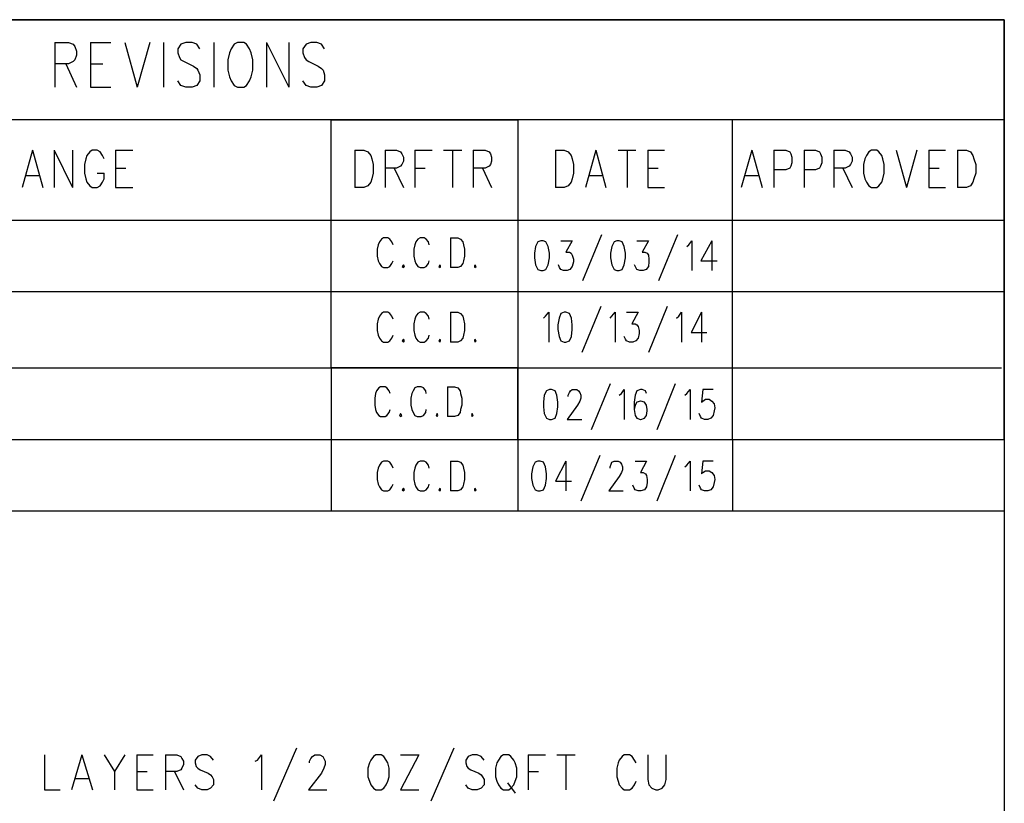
# Model space of a CAD drawing. Extents: x 11.9 to 28.1, y 10.8 to 21.2.
# Tile 29 of 29: x 26.4 to 28.1, y 19.8 to 21.2. Entities that reach past the tile are written whole.
import ezdxf

# ---------------------------------------------------------------- set-up
doc = ezdxf.new("R2010")
doc.units = 0
doc.header["$MEASUREMENT"] = 0
doc.layers.add('LAYNR1', color=2, linetype='Continuous')

msp = doc.modelspace()

# ---------------------------------------------------------------- linework, layer by layer
at = {"layer": 'LAYNR1', "color": 7}
for points in [[(11.892, 21.199), (28.093, 21.199)], [(28.093, 21.199), (25.093, 21.199)], [(28.093, 21.199), (28.093, 10.799)], [(28.093, 20.466), (28.093, 21.199)], [(26.434, 21.159), (26.434, 21.081)], [(26.434, 21.159), (26.458, 21.159)], [(26.458, 21.159), (26.466, 21.156)], [(26.466, 21.156), (26.469, 21.152)], [(26.469, 21.152), (26.472, 21.144)], [(26.496, 21.159), (26.496, 21.081)], [(26.496, 21.159), (26.532, 21.159)], [(26.556, 21.159), (26.578, 21.081)], [(26.6, 21.159), (26.578, 21.081)], [(26.624, 21.159), (26.624, 21.081)], [(26.654, 21.156), (26.649, 21.148)], [(26.649, 21.148), (26.649, 21.141)], [(26.663, 21.159), (26.654, 21.156)], [(26.674, 21.159), (26.663, 21.159)], [(26.682, 21.156), (26.674, 21.159)], [(26.687, 21.148), (26.682, 21.156)], [(26.712, 21.159), (26.712, 21.081)], [(26.742, 21.148), (26.739, 21.141)], [(26.747, 21.156), (26.742, 21.148)], [(26.753, 21.159), (26.747, 21.156)], [(26.764, 21.159), (26.753, 21.159)], [(26.769, 21.156), (26.764, 21.159)], [(26.774, 21.148), (26.769, 21.156)], [(26.777, 21.141), (26.774, 21.148)], [(26.804, 21.159), (26.804, 21.081)], [(26.804, 21.159), (26.843, 21.081)], [(26.843, 21.159), (26.843, 21.081)], [(26.873, 21.156), (26.867, 21.148)], [(26.867, 21.148), (26.867, 21.141)], [(26.881, 21.159), (26.873, 21.156)], [(26.892, 21.159), (26.881, 21.159)], [(26.9, 21.156), (26.892, 21.159)], [(26.905, 21.148), (26.9, 21.156)], [(26.469, 21.129), (26.466, 21.126)], [(26.472, 21.137), (26.469, 21.129)], [(26.472, 21.144), (26.472, 21.137)], [(26.649, 21.141), (26.652, 21.133)], [(26.652, 21.133), (26.654, 21.129)], [(26.654, 21.129), (26.66, 21.126)], [(26.739, 21.141), (26.736, 21.129)], [(26.736, 21.129), (26.736, 21.111)], [(26.78, 21.129), (26.777, 21.141)], [(26.78, 21.111), (26.78, 21.129)], [(26.867, 21.141), (26.87, 21.133)], [(26.87, 21.133), (26.873, 21.129)], [(26.873, 21.129), (26.878, 21.126)], [(26.458, 21.122), (26.434, 21.122)], [(26.453, 21.122), (26.472, 21.081)], [(26.466, 21.126), (26.458, 21.122)], [(26.496, 21.122), (26.518, 21.122)], [(26.66, 21.126), (26.676, 21.118)], [(26.676, 21.118), (26.682, 21.114)], [(26.682, 21.114), (26.684, 21.111)], [(26.684, 21.111), (26.687, 21.103)], [(26.736, 21.111), (26.739, 21.099)], [(26.777, 21.099), (26.78, 21.111)], [(26.878, 21.126), (26.894, 21.118)], [(26.894, 21.118), (26.9, 21.114)], [(26.9, 21.114), (26.903, 21.111)], [(26.903, 21.111), (26.905, 21.103)], [(26.687, 21.103), (26.687, 21.092)], [(26.739, 21.099), (26.742, 21.092)], [(26.774, 21.092), (26.777, 21.099)], [(26.905, 21.103), (26.905, 21.092)], [(26.496, 21.081), (26.532, 21.081)], [(26.654, 21.084), (26.649, 21.092)], [(26.663, 21.081), (26.654, 21.084)], [(26.674, 21.081), (26.663, 21.081)], [(26.682, 21.084), (26.674, 21.081)], [(26.687, 21.092), (26.682, 21.084)], [(26.742, 21.092), (26.747, 21.084)], [(26.747, 21.084), (26.753, 21.081)], [(26.753, 21.081), (26.764, 21.081)], [(26.764, 21.081), (26.769, 21.084)], [(26.769, 21.084), (26.774, 21.092)], [(26.873, 21.084), (26.867, 21.092)], [(26.881, 21.081), (26.873, 21.084)], [(26.892, 21.081), (26.881, 21.081)], [(26.9, 21.084), (26.892, 21.081)], [(26.905, 21.092), (26.9, 21.084)], [(28.093, 21.024), (25.093, 21.024)], [(26.917, 20.591), (26.917, 21.024)], [(26.917, 21.024), (27.243, 21.024)], [(27.243, 21.024), (27.243, 20.466)], [(27.618, 20.466), (27.618, 21.024)], [(28.093, 20.599), (28.093, 21.024)], [(26.395, 20.971), (26.377, 20.906)], [(26.395, 20.971), (26.413, 20.906)], [(26.433, 20.971), (26.433, 20.906)], [(26.433, 20.971), (26.465, 20.906)], [(26.465, 20.971), (26.465, 20.906)], [(26.488, 20.956), (26.486, 20.946), (26.486, 20.931)], [(26.49, 20.962), (26.488, 20.956)], [(26.495, 20.968), (26.49, 20.962)], [(26.513, 20.968), (26.508, 20.971), (26.499, 20.971), (26.495, 20.968)], [(26.517, 20.962), (26.513, 20.968)], [(26.52, 20.956), (26.517, 20.962)], [(26.54, 20.971), (26.54, 20.906)], [(26.54, 20.971), (26.57, 20.971)], [(26.958, 20.971), (26.958, 20.906)], [(26.958, 20.971), (26.974, 20.971), (26.981, 20.968)], [(26.981, 20.968), (26.986, 20.962)], [(26.986, 20.962), (26.988, 20.956)], [(26.988, 20.956), (26.99, 20.946), (26.99, 20.931)], [(27.011, 20.971), (27.011, 20.906)], [(27.011, 20.971), (27.031, 20.971), (27.038, 20.968)], [(27.038, 20.968), (27.04, 20.965), (27.043, 20.959), (27.043, 20.952), (27.04, 20.946), (27.038, 20.943)], [(27.063, 20.971), (27.063, 20.906)], [(27.063, 20.971), (27.093, 20.971)], [(27.113, 20.971), (27.145, 20.971)], [(27.129, 20.971), (27.129, 20.906)], [(27.165, 20.971), (27.165, 20.906)], [(27.165, 20.971), (27.186, 20.971), (27.193, 20.968)], [(27.193, 20.968), (27.195, 20.965), (27.197, 20.959), (27.197, 20.952), (27.195, 20.946), (27.193, 20.943)], [(27.309, 20.971), (27.309, 20.906)], [(27.309, 20.971), (27.324, 20.971), (27.331, 20.968)], [(27.331, 20.968), (27.336, 20.962)], [(27.336, 20.962), (27.338, 20.956)], [(27.338, 20.956), (27.34, 20.946), (27.34, 20.931)], [(27.379, 20.971), (27.361, 20.906)], [(27.379, 20.971), (27.397, 20.906)], [(27.418, 20.971), (27.449, 20.971)], [(27.434, 20.971), (27.434, 20.906)], [(27.47, 20.971), (27.47, 20.906)], [(27.47, 20.971), (27.499, 20.971)], [(27.652, 20.971), (27.633, 20.906)], [(27.652, 20.971), (27.67, 20.906)], [(27.69, 20.971), (27.69, 20.906)], [(27.69, 20.971), (27.711, 20.971), (27.718, 20.968)], [(27.718, 20.968), (27.72, 20.965), (27.722, 20.959), (27.722, 20.949)], [(27.743, 20.971), (27.743, 20.906)], [(27.743, 20.971), (27.763, 20.971), (27.77, 20.968)], [(27.77, 20.968), (27.772, 20.965), (27.774, 20.959), (27.774, 20.949)], [(27.795, 20.971), (27.795, 20.906)], [(27.795, 20.971), (27.815, 20.971), (27.822, 20.968)], [(27.822, 20.968), (27.824, 20.965), (27.827, 20.959), (27.827, 20.952), (27.824, 20.946), (27.822, 20.943)], [(27.849, 20.956), (27.847, 20.946), (27.847, 20.931)], [(27.852, 20.962), (27.849, 20.956)], [(27.856, 20.968), (27.852, 20.962)], [(27.861, 20.971), (27.856, 20.968)], [(27.874, 20.968), (27.87, 20.971), (27.861, 20.971)], [(27.879, 20.962), (27.874, 20.968)], [(27.881, 20.956), (27.879, 20.962)], [(27.883, 20.931), (27.883, 20.946), (27.881, 20.956)], [(27.904, 20.971), (27.922, 20.906)], [(27.94, 20.971), (27.922, 20.906)], [(27.961, 20.971), (27.961, 20.906)], [(27.961, 20.971), (27.99, 20.971)], [(28.011, 20.971), (28.011, 20.906)], [(28.011, 20.971), (28.027, 20.971), (28.034, 20.968)], [(28.034, 20.968), (28.038, 20.962)], [(28.038, 20.962), (28.04, 20.956)], [(28.04, 20.956), (28.043, 20.946), (28.043, 20.931)], [(26.54, 20.94), (26.558, 20.94)], [(27.038, 20.943), (27.031, 20.94), (27.011, 20.94)], [(27.027, 20.94), (27.043, 20.906)], [(27.063, 20.94), (27.081, 20.94)], [(27.193, 20.943), (27.186, 20.94), (27.165, 20.94)], [(27.181, 20.94), (27.197, 20.906)], [(27.47, 20.94), (27.488, 20.94)], [(27.72, 20.943), (27.718, 20.94), (27.711, 20.937)], [(27.722, 20.949), (27.72, 20.943)], [(27.772, 20.943), (27.77, 20.94), (27.763, 20.937)], [(27.774, 20.949), (27.772, 20.943)], [(27.822, 20.943), (27.815, 20.94), (27.795, 20.94)], [(27.811, 20.94), (27.827, 20.906)], [(27.961, 20.94), (27.979, 20.94)], [(26.383, 20.927), (26.406, 20.927)], [(26.486, 20.931), (26.488, 20.921), (26.49, 20.915), (26.495, 20.909), (26.499, 20.906)], [(26.508, 20.906), (26.513, 20.909), (26.517, 20.915), (26.52, 20.921), (26.52, 20.931)], [(26.508, 20.931), (26.52, 20.931)], [(26.99, 20.931), (26.988, 20.921), (26.986, 20.915), (26.981, 20.909), (26.974, 20.906)], [(27.34, 20.931), (27.338, 20.921), (27.336, 20.915), (27.331, 20.909), (27.324, 20.906)], [(27.368, 20.927), (27.39, 20.927)], [(27.64, 20.927), (27.663, 20.927)], [(27.711, 20.937), (27.69, 20.937)], [(27.763, 20.937), (27.743, 20.937)], [(27.847, 20.931), (27.849, 20.921), (27.852, 20.915), (27.856, 20.909), (27.861, 20.906)], [(27.87, 20.906), (27.874, 20.909), (27.879, 20.915), (27.881, 20.921), (27.883, 20.931)], [(28.043, 20.931), (28.04, 20.921), (28.038, 20.915), (28.034, 20.909), (28.027, 20.906)], [(26.499, 20.906), (26.508, 20.906)], [(26.54, 20.906), (26.57, 20.906)], [(26.974, 20.906), (26.958, 20.906)], [(27.324, 20.906), (27.309, 20.906)], [(27.47, 20.906), (27.499, 20.906)], [(27.861, 20.906), (27.87, 20.906)], [(27.961, 20.906), (27.99, 20.906)], [(28.027, 20.906), (28.011, 20.906)], [(25.093, 20.849), (28.093, 20.849)], [(28.093, 20.849), (28.093, 20.724)], [(27.389, 20.823), (27.356, 20.743)], [(27.522, 20.823), (27.489, 20.743)], [(26.999, 20.806), (26.997, 20.798)], [(27.001, 20.811), (26.999, 20.806)], [(27.005, 20.816), (27.001, 20.811)], [(27.008, 20.818), (27.005, 20.816)], [(27.016, 20.818), (27.008, 20.818)], [(27.019, 20.816), (27.016, 20.818)], [(27.023, 20.811), (27.019, 20.816)], [(27.025, 20.806), (27.023, 20.811)], [(27.063, 20.806), (27.061, 20.798)], [(27.065, 20.811), (27.063, 20.806)], [(27.068, 20.816), (27.065, 20.811)], [(27.072, 20.818), (27.068, 20.816)], [(27.079, 20.818), (27.072, 20.818)], [(27.083, 20.816), (27.079, 20.818)], [(27.087, 20.811), (27.083, 20.816)], [(27.088, 20.806), (27.087, 20.811)], [(27.125, 20.818), (27.125, 20.766)], [(27.125, 20.818), (27.138, 20.818)], [(27.138, 20.818), (27.143, 20.816)], [(27.143, 20.816), (27.147, 20.811)], [(27.147, 20.811), (27.148, 20.806)], [(27.148, 20.806), (27.15, 20.798)], [(27.274, 20.803), (27.272, 20.791)], [(27.278, 20.811), (27.274, 20.803)], [(27.283, 20.813), (27.278, 20.811)], [(27.287, 20.813), (27.283, 20.813)], [(27.292, 20.811), (27.287, 20.813)], [(27.296, 20.803), (27.292, 20.811)], [(27.298, 20.791), (27.296, 20.803)], [(27.318, 20.813), (27.338, 20.813)], [(27.338, 20.813), (27.327, 20.793)], [(27.407, 20.803), (27.405, 20.791)], [(27.411, 20.811), (27.407, 20.803)], [(27.416, 20.813), (27.411, 20.811)], [(27.42, 20.813), (27.416, 20.813)], [(27.425, 20.811), (27.42, 20.813)], [(27.429, 20.803), (27.425, 20.811)], [(27.431, 20.791), (27.429, 20.803)], [(27.451, 20.813), (27.471, 20.813)], [(27.471, 20.813), (27.46, 20.793)], [(27.538, 20.803), (27.542, 20.806)], [(27.542, 20.806), (27.547, 20.813)], [(27.547, 20.813), (27.547, 20.761)], [(27.582, 20.813), (27.563, 20.778)], [(27.582, 20.813), (27.582, 20.761)], [(26.997, 20.798), (26.997, 20.786)], [(26.997, 20.786), (26.999, 20.778)], [(27.061, 20.798), (27.061, 20.786)], [(27.061, 20.786), (27.063, 20.778)], [(27.15, 20.786), (27.148, 20.778)], [(27.15, 20.798), (27.15, 20.786)], [(27.272, 20.791), (27.272, 20.783)], [(27.298, 20.783), (27.298, 20.791)], [(27.327, 20.793), (27.333, 20.793)], [(27.333, 20.793), (27.336, 20.791)], [(27.336, 20.791), (27.338, 20.788)], [(27.338, 20.788), (27.34, 20.781)], [(27.405, 20.791), (27.405, 20.783)], [(27.431, 20.783), (27.431, 20.791)], [(27.46, 20.793), (27.465, 20.793)], [(27.465, 20.793), (27.469, 20.791)], [(27.469, 20.791), (27.471, 20.788)], [(27.471, 20.788), (27.472, 20.781)], [(26.999, 20.778), (27.001, 20.773)], [(27.001, 20.773), (27.005, 20.768)], [(27.005, 20.768), (27.008, 20.766)], [(27.016, 20.766), (27.019, 20.768)], [(27.019, 20.768), (27.023, 20.773)], [(27.023, 20.773), (27.025, 20.778)], [(27.043, 20.771), (27.041, 20.768)], [(27.041, 20.768), (27.043, 20.766)], [(27.045, 20.768), (27.043, 20.771)], [(27.043, 20.766), (27.045, 20.768)], [(27.063, 20.778), (27.065, 20.773)], [(27.065, 20.773), (27.068, 20.768)], [(27.068, 20.768), (27.072, 20.766)], [(27.079, 20.766), (27.083, 20.768)], [(27.083, 20.768), (27.087, 20.773)], [(27.087, 20.773), (27.088, 20.778)], [(27.107, 20.771), (27.105, 20.768)], [(27.105, 20.768), (27.107, 20.766)], [(27.108, 20.768), (27.107, 20.771)], [(27.107, 20.766), (27.108, 20.768)], [(27.143, 20.768), (27.138, 20.766)], [(27.147, 20.773), (27.143, 20.768)], [(27.148, 20.778), (27.147, 20.773)], [(27.168, 20.771), (27.167, 20.768)], [(27.167, 20.768), (27.168, 20.766)], [(27.17, 20.768), (27.168, 20.771)], [(27.168, 20.766), (27.17, 20.768)], [(27.272, 20.783), (27.274, 20.771)], [(27.274, 20.771), (27.278, 20.763)], [(27.292, 20.763), (27.296, 20.771)], [(27.296, 20.771), (27.298, 20.783)], [(27.316, 20.766), (27.314, 20.771)], [(27.338, 20.768), (27.334, 20.763)], [(27.34, 20.776), (27.338, 20.768)], [(27.34, 20.781), (27.34, 20.776)], [(27.405, 20.783), (27.407, 20.771)], [(27.407, 20.771), (27.411, 20.763)], [(27.425, 20.763), (27.429, 20.771)], [(27.429, 20.771), (27.431, 20.783)], [(27.449, 20.766), (27.447, 20.771)], [(27.471, 20.768), (27.467, 20.763)], [(27.472, 20.776), (27.471, 20.768)], [(27.472, 20.781), (27.472, 20.776)], [(27.563, 20.778), (27.591, 20.778)], [(27.008, 20.766), (27.016, 20.766)], [(27.072, 20.766), (27.079, 20.766)], [(27.138, 20.766), (27.125, 20.766)], [(27.278, 20.763), (27.283, 20.761)], [(27.283, 20.761), (27.287, 20.761)], [(27.287, 20.761), (27.292, 20.763)], [(27.318, 20.763), (27.316, 20.766)], [(27.323, 20.761), (27.318, 20.763)], [(27.329, 20.761), (27.323, 20.761)], [(27.334, 20.763), (27.329, 20.761)], [(27.411, 20.763), (27.416, 20.761)], [(27.416, 20.761), (27.42, 20.761)], [(27.42, 20.761), (27.425, 20.763)], [(27.451, 20.763), (27.449, 20.766)], [(27.456, 20.761), (27.451, 20.763)], [(27.462, 20.761), (27.456, 20.761)], [(27.467, 20.763), (27.462, 20.761)], [(28.093, 20.724), (25.093, 20.724)], [(27.388, 20.698), (27.355, 20.618)], [(27.504, 20.698), (27.471, 20.618)], [(27.001, 20.681), (26.999, 20.676)], [(27.005, 20.686), (27.001, 20.681)], [(27.008, 20.688), (27.005, 20.686)], [(27.016, 20.688), (27.008, 20.688)], [(27.019, 20.686), (27.016, 20.688)], [(27.023, 20.681), (27.019, 20.686)], [(27.025, 20.676), (27.023, 20.681)], [(27.065, 20.681), (27.063, 20.676)], [(27.068, 20.686), (27.065, 20.681)], [(27.072, 20.688), (27.068, 20.686)], [(27.079, 20.688), (27.072, 20.688)], [(27.083, 20.686), (27.079, 20.688)], [(27.087, 20.681), (27.083, 20.686)], [(27.088, 20.676), (27.087, 20.681)], [(27.125, 20.688), (27.125, 20.636)], [(27.125, 20.688), (27.138, 20.688)], [(27.138, 20.688), (27.143, 20.686)], [(27.143, 20.686), (27.147, 20.681)], [(27.147, 20.681), (27.148, 20.676)], [(27.288, 20.678), (27.291, 20.681)], [(27.291, 20.681), (27.297, 20.688)], [(27.297, 20.688), (27.297, 20.636)], [(27.318, 20.686), (27.315, 20.678)], [(27.324, 20.688), (27.318, 20.686)], [(27.327, 20.688), (27.324, 20.688)], [(27.333, 20.686), (27.327, 20.688)], [(27.337, 20.678), (27.333, 20.686)], [(27.404, 20.678), (27.407, 20.681)], [(27.407, 20.681), (27.413, 20.688)], [(27.413, 20.688), (27.413, 20.636)], [(27.433, 20.688), (27.453, 20.688)], [(27.453, 20.688), (27.442, 20.668)], [(27.52, 20.678), (27.524, 20.681)], [(27.524, 20.681), (27.529, 20.688)], [(27.529, 20.688), (27.529, 20.636)], [(27.564, 20.688), (27.546, 20.653)], [(27.564, 20.688), (27.564, 20.636)], [(26.999, 20.676), (26.997, 20.668)], [(26.997, 20.668), (26.997, 20.656)], [(27.063, 20.676), (27.061, 20.668)], [(27.061, 20.668), (27.061, 20.656)], [(27.148, 20.676), (27.15, 20.668)], [(27.15, 20.668), (27.15, 20.656)], [(27.315, 20.678), (27.313, 20.666)], [(27.313, 20.666), (27.313, 20.658)], [(27.338, 20.666), (27.337, 20.678)], [(27.338, 20.658), (27.338, 20.666)], [(27.442, 20.668), (27.448, 20.668)], [(27.448, 20.668), (27.451, 20.666)], [(27.451, 20.666), (27.453, 20.663)], [(26.997, 20.656), (26.999, 20.648)], [(26.999, 20.648), (27.001, 20.643)], [(27.023, 20.643), (27.025, 20.648)], [(27.061, 20.656), (27.063, 20.648)], [(27.063, 20.648), (27.065, 20.643)], [(27.087, 20.643), (27.088, 20.648)], [(27.148, 20.648), (27.147, 20.643)], [(27.15, 20.656), (27.148, 20.648)], [(27.313, 20.658), (27.315, 20.646)], [(27.315, 20.646), (27.318, 20.638)], [(27.333, 20.638), (27.337, 20.646)], [(27.337, 20.646), (27.338, 20.658)], [(27.431, 20.641), (27.429, 20.646)], [(27.453, 20.663), (27.455, 20.656)], [(27.455, 20.651), (27.453, 20.643)], [(27.455, 20.656), (27.455, 20.651)], [(27.546, 20.653), (27.573, 20.653)], [(27.001, 20.643), (27.005, 20.638)], [(27.005, 20.638), (27.008, 20.636)], [(27.008, 20.636), (27.016, 20.636)], [(27.016, 20.636), (27.019, 20.638)], [(27.019, 20.638), (27.023, 20.643)], [(27.043, 20.641), (27.041, 20.638)], [(27.041, 20.638), (27.043, 20.636)], [(27.045, 20.638), (27.043, 20.641)], [(27.043, 20.636), (27.045, 20.638)], [(27.065, 20.643), (27.068, 20.638)], [(27.068, 20.638), (27.072, 20.636)], [(27.072, 20.636), (27.079, 20.636)], [(27.079, 20.636), (27.083, 20.638)], [(27.083, 20.638), (27.087, 20.643)], [(27.107, 20.641), (27.105, 20.638)], [(27.105, 20.638), (27.107, 20.636)], [(27.108, 20.638), (27.107, 20.641)], [(27.107, 20.636), (27.108, 20.638)], [(27.138, 20.636), (27.125, 20.636)], [(27.143, 20.638), (27.138, 20.636)], [(27.147, 20.643), (27.143, 20.638)], [(27.168, 20.641), (27.167, 20.638)], [(27.167, 20.638), (27.168, 20.636)], [(27.17, 20.638), (27.168, 20.641)], [(27.168, 20.636), (27.17, 20.638)], [(27.318, 20.638), (27.324, 20.636)], [(27.324, 20.636), (27.327, 20.636)], [(27.327, 20.636), (27.333, 20.638)], [(27.433, 20.638), (27.431, 20.641)], [(27.438, 20.636), (27.433, 20.638)], [(27.444, 20.636), (27.438, 20.636)], [(27.449, 20.638), (27.444, 20.636)], [(27.453, 20.643), (27.449, 20.638)], [(25.093, 20.591), (28.088, 20.591)], [(25.362, 20.591), (26.917, 20.591)], [(26.917, 20.591), (26.917, 20.466)], [(27.243, 20.591), (26.917, 20.591)], [(27.243, 20.466), (27.243, 20.591)], [(27.404, 20.563), (27.371, 20.483)], [(27.518, 20.563), (27.486, 20.483)], [(26.994, 20.546), (26.993, 20.538)], [(26.996, 20.551), (26.994, 20.546)], [(27, 20.556), (26.996, 20.551)], [(27.003, 20.558), (27, 20.556)], [(27.011, 20.558), (27.003, 20.558)], [(27.014, 20.556), (27.011, 20.558)], [(27.018, 20.551), (27.014, 20.556)], [(27.02, 20.546), (27.018, 20.551)], [(27.058, 20.546), (27.056, 20.538)], [(27.06, 20.551), (27.058, 20.546)], [(27.063, 20.556), (27.06, 20.551)], [(27.067, 20.558), (27.063, 20.556)], [(27.074, 20.558), (27.067, 20.558)], [(27.078, 20.556), (27.074, 20.558)], [(27.082, 20.551), (27.078, 20.556)], [(27.083, 20.546), (27.082, 20.551)], [(27.12, 20.558), (27.12, 20.506)], [(27.12, 20.558), (27.132, 20.558)], [(27.132, 20.558), (27.138, 20.556)], [(27.138, 20.556), (27.142, 20.551)], [(27.142, 20.551), (27.143, 20.546)], [(27.143, 20.546), (27.145, 20.538)], [(27.289, 20.543), (27.288, 20.531)], [(27.293, 20.551), (27.289, 20.543)], [(27.298, 20.553), (27.293, 20.551)], [(27.302, 20.553), (27.298, 20.553)], [(27.308, 20.551), (27.302, 20.553)], [(27.311, 20.543), (27.308, 20.551)], [(27.313, 20.531), (27.311, 20.543)], [(27.331, 20.543), (27.333, 20.548)], [(27.331, 20.541), (27.331, 20.543)], [(27.333, 20.548), (27.335, 20.551)], [(27.335, 20.551), (27.338, 20.553)], [(27.338, 20.553), (27.346, 20.553)], [(27.346, 20.553), (27.349, 20.551)], [(27.349, 20.551), (27.351, 20.548)], [(27.351, 20.548), (27.353, 20.543)], [(27.353, 20.543), (27.353, 20.538)], [(27.42, 20.543), (27.424, 20.546)], [(27.424, 20.546), (27.429, 20.553)], [(27.429, 20.553), (27.429, 20.501)], [(27.448, 20.543), (27.446, 20.531)], [(27.451, 20.551), (27.448, 20.543)], [(27.457, 20.553), (27.451, 20.551)], [(27.46, 20.553), (27.457, 20.553)], [(27.466, 20.551), (27.46, 20.553)], [(27.468, 20.546), (27.466, 20.551)], [(27.535, 20.543), (27.538, 20.546)], [(27.538, 20.546), (27.544, 20.553)], [(27.544, 20.553), (27.544, 20.501)], [(27.566, 20.553), (27.564, 20.531)], [(27.584, 20.553), (27.566, 20.553)], [(26.993, 20.538), (26.993, 20.526)], [(26.993, 20.526), (26.994, 20.518)], [(27.056, 20.538), (27.056, 20.526)], [(27.056, 20.526), (27.058, 20.518)], [(27.145, 20.526), (27.143, 20.518)], [(27.145, 20.538), (27.145, 20.526)], [(27.288, 20.531), (27.288, 20.523)], [(27.313, 20.523), (27.313, 20.531)], [(27.347, 20.526), (27.329, 20.501)], [(27.351, 20.533), (27.347, 20.526)], [(27.353, 20.538), (27.351, 20.533)], [(27.446, 20.531), (27.446, 20.518)], [(27.448, 20.526), (27.446, 20.518)], [(27.451, 20.531), (27.448, 20.526)], [(27.457, 20.533), (27.451, 20.531)], [(27.458, 20.533), (27.457, 20.533)], [(27.464, 20.531), (27.458, 20.533)], [(27.468, 20.526), (27.464, 20.531)], [(27.469, 20.518), (27.468, 20.526)], [(27.564, 20.531), (27.566, 20.533)], [(27.566, 20.533), (27.571, 20.536)], [(27.571, 20.536), (27.577, 20.536)], [(27.577, 20.536), (27.582, 20.533)], [(27.582, 20.533), (27.586, 20.528)], [(27.586, 20.528), (27.587, 20.521)], [(26.994, 20.518), (26.996, 20.513)], [(26.996, 20.513), (27, 20.508)], [(27.014, 20.508), (27.018, 20.513)], [(27.018, 20.513), (27.02, 20.518)], [(27.038, 20.511), (27.036, 20.508)], [(27.04, 20.508), (27.038, 20.511)], [(27.058, 20.518), (27.06, 20.513)], [(27.06, 20.513), (27.063, 20.508)], [(27.078, 20.508), (27.082, 20.513)], [(27.082, 20.513), (27.083, 20.518)], [(27.102, 20.511), (27.1, 20.508)], [(27.103, 20.508), (27.102, 20.511)], [(27.142, 20.513), (27.138, 20.508)], [(27.143, 20.518), (27.142, 20.513)], [(27.163, 20.511), (27.162, 20.508)], [(27.165, 20.508), (27.163, 20.511)], [(27.288, 20.523), (27.289, 20.511)], [(27.289, 20.511), (27.293, 20.503)], [(27.308, 20.503), (27.311, 20.511)], [(27.311, 20.511), (27.313, 20.523)], [(27.446, 20.518), (27.448, 20.508)], [(27.468, 20.508), (27.469, 20.516)], [(27.469, 20.516), (27.469, 20.518)], [(27.562, 20.506), (27.56, 20.511)], [(27.586, 20.516), (27.584, 20.508)], [(27.587, 20.521), (27.586, 20.516)], [(27, 20.508), (27.003, 20.506)], [(27.003, 20.506), (27.011, 20.506)], [(27.011, 20.506), (27.014, 20.508)], [(27.036, 20.508), (27.038, 20.506)], [(27.038, 20.506), (27.04, 20.508)], [(27.063, 20.508), (27.067, 20.506)], [(27.067, 20.506), (27.074, 20.506)], [(27.074, 20.506), (27.078, 20.508)], [(27.1, 20.508), (27.102, 20.506)], [(27.102, 20.506), (27.103, 20.508)], [(27.132, 20.506), (27.12, 20.506)], [(27.138, 20.508), (27.132, 20.506)], [(27.162, 20.508), (27.163, 20.506)], [(27.163, 20.506), (27.165, 20.508)], [(27.293, 20.503), (27.298, 20.501)], [(27.298, 20.501), (27.302, 20.501)], [(27.302, 20.501), (27.308, 20.503)], [(27.329, 20.501), (27.355, 20.501)], [(27.448, 20.508), (27.451, 20.503)], [(27.451, 20.503), (27.457, 20.501)], [(27.457, 20.501), (27.458, 20.501)], [(27.458, 20.501), (27.464, 20.503)], [(27.464, 20.503), (27.468, 20.508)], [(27.564, 20.503), (27.562, 20.506)], [(27.569, 20.501), (27.564, 20.503)], [(27.575, 20.501), (27.569, 20.501)], [(27.58, 20.503), (27.575, 20.501)], [(27.584, 20.508), (27.58, 20.503)], [(25.093, 20.466), (28.093, 20.466)], [(26.917, 20.466), (27.243, 20.466)], [(26.917, 20.466), (26.917, 20.341)], [(27.243, 20.466), (27.618, 20.466)], [(27.243, 20.466), (27.243, 20.341)], [(27.618, 20.466), (27.618, 20.341)], [(27.005, 20.426), (27.001, 20.421)], [(27.008, 20.428), (27.005, 20.426)], [(27.016, 20.428), (27.008, 20.428)], [(27.019, 20.426), (27.016, 20.428)], [(27.023, 20.421), (27.019, 20.426)], [(27.068, 20.426), (27.065, 20.421)], [(27.072, 20.428), (27.068, 20.426)], [(27.079, 20.428), (27.072, 20.428)], [(27.083, 20.426), (27.079, 20.428)], [(27.087, 20.421), (27.083, 20.426)], [(27.125, 20.428), (27.125, 20.376)], [(27.125, 20.428), (27.138, 20.428)], [(27.138, 20.428), (27.143, 20.426)], [(27.143, 20.426), (27.147, 20.421)], [(27.273, 20.426), (27.269, 20.418)], [(27.278, 20.428), (27.273, 20.426)], [(27.282, 20.428), (27.278, 20.428)], [(27.288, 20.426), (27.282, 20.428)], [(27.291, 20.418), (27.288, 20.426)], [(27.327, 20.428), (27.309, 20.393)], [(27.327, 20.428), (27.327, 20.376)], [(27.386, 20.438), (27.353, 20.358)], [(27.404, 20.418), (27.406, 20.423)], [(27.406, 20.423), (27.407, 20.426)], [(27.407, 20.426), (27.411, 20.428)], [(27.411, 20.428), (27.418, 20.428)], [(27.418, 20.428), (27.422, 20.426)], [(27.422, 20.426), (27.424, 20.423)], [(27.424, 20.423), (27.426, 20.418)], [(27.448, 20.428), (27.468, 20.428)], [(27.468, 20.428), (27.457, 20.408)], [(27.518, 20.438), (27.486, 20.358)], [(27.538, 20.421), (27.544, 20.428)], [(27.544, 20.428), (27.544, 20.376)], [(27.566, 20.428), (27.564, 20.406)], [(27.584, 20.428), (27.566, 20.428)], [(26.999, 20.416), (26.997, 20.408)], [(26.997, 20.408), (26.997, 20.396)], [(27.001, 20.421), (26.999, 20.416)], [(27.025, 20.416), (27.023, 20.421)], [(27.063, 20.416), (27.061, 20.408)], [(27.061, 20.408), (27.061, 20.396)], [(27.065, 20.421), (27.063, 20.416)], [(27.088, 20.416), (27.087, 20.421)], [(27.147, 20.421), (27.148, 20.416)], [(27.148, 20.416), (27.15, 20.408)], [(27.15, 20.408), (27.15, 20.396)], [(27.269, 20.418), (27.267, 20.406)], [(27.267, 20.406), (27.267, 20.398)], [(27.293, 20.406), (27.291, 20.418)], [(27.293, 20.398), (27.293, 20.406)], [(27.404, 20.416), (27.404, 20.418)], [(27.424, 20.408), (27.42, 20.401)], [(27.426, 20.413), (27.424, 20.408)], [(27.426, 20.418), (27.426, 20.413)], [(27.457, 20.408), (27.462, 20.408)], [(27.462, 20.408), (27.466, 20.406)], [(27.466, 20.406), (27.468, 20.403)], [(27.535, 20.418), (27.538, 20.421)], [(27.564, 20.406), (27.566, 20.408)], [(27.566, 20.408), (27.571, 20.411)], [(27.571, 20.411), (27.577, 20.411)], [(27.577, 20.411), (27.582, 20.408)], [(27.582, 20.408), (27.586, 20.403)], [(26.997, 20.396), (26.999, 20.388)], [(26.999, 20.388), (27.001, 20.383)], [(27.023, 20.383), (27.025, 20.388)], [(27.061, 20.396), (27.063, 20.388)], [(27.063, 20.388), (27.065, 20.383)], [(27.087, 20.383), (27.088, 20.388)], [(27.148, 20.388), (27.147, 20.383)], [(27.15, 20.396), (27.148, 20.388)], [(27.267, 20.398), (27.269, 20.386)], [(27.291, 20.386), (27.293, 20.398)], [(27.309, 20.393), (27.337, 20.393)], [(27.42, 20.401), (27.402, 20.376)], [(27.468, 20.403), (27.469, 20.396)], [(27.469, 20.391), (27.468, 20.383)], [(27.469, 20.396), (27.469, 20.391)], [(27.586, 20.391), (27.584, 20.383)], [(27.586, 20.403), (27.587, 20.396)], [(27.587, 20.396), (27.586, 20.391)], [(27.001, 20.383), (27.005, 20.378)], [(27.005, 20.378), (27.008, 20.376)], [(27.008, 20.376), (27.016, 20.376)], [(27.016, 20.376), (27.019, 20.378)], [(27.019, 20.378), (27.023, 20.383)], [(27.043, 20.381), (27.041, 20.378)], [(27.041, 20.378), (27.043, 20.376)], [(27.045, 20.378), (27.043, 20.381)], [(27.043, 20.376), (27.045, 20.378)], [(27.065, 20.383), (27.068, 20.378)], [(27.068, 20.378), (27.072, 20.376)], [(27.072, 20.376), (27.079, 20.376)], [(27.079, 20.376), (27.083, 20.378)], [(27.083, 20.378), (27.087, 20.383)], [(27.107, 20.381), (27.105, 20.378)], [(27.105, 20.378), (27.107, 20.376)], [(27.108, 20.378), (27.107, 20.381)], [(27.107, 20.376), (27.108, 20.378)], [(27.138, 20.376), (27.125, 20.376)], [(27.143, 20.378), (27.138, 20.376)], [(27.147, 20.383), (27.143, 20.378)], [(27.168, 20.381), (27.167, 20.378)], [(27.167, 20.378), (27.168, 20.376)], [(27.17, 20.378), (27.168, 20.381)], [(27.168, 20.376), (27.17, 20.378)], [(27.269, 20.386), (27.273, 20.378)], [(27.273, 20.378), (27.278, 20.376)], [(27.278, 20.376), (27.282, 20.376)], [(27.282, 20.376), (27.288, 20.378)], [(27.288, 20.378), (27.291, 20.386)], [(27.402, 20.376), (27.427, 20.376)], [(27.446, 20.381), (27.444, 20.386)], [(27.448, 20.378), (27.446, 20.381)], [(27.453, 20.376), (27.448, 20.378)], [(27.458, 20.376), (27.453, 20.376)], [(27.464, 20.378), (27.458, 20.376)], [(27.468, 20.383), (27.464, 20.378)], [(27.562, 20.381), (27.56, 20.386)], [(27.564, 20.378), (27.562, 20.381)], [(27.569, 20.376), (27.564, 20.378)], [(27.575, 20.376), (27.569, 20.376)], [(27.58, 20.378), (27.575, 20.376)], [(27.584, 20.383), (27.58, 20.378)], [(25.093, 20.341), (28.093, 20.341)], [(26.856, 19.927), (26.816, 19.834)], [(27.131, 19.927), (27.091, 19.834)], [(26.416, 19.915), (26.416, 19.854)], [(26.481, 19.915), (26.463, 19.854)], [(26.481, 19.915), (26.5, 19.854)], [(26.52, 19.915), (26.538, 19.886), (26.538, 19.854)], [(26.556, 19.915), (26.538, 19.886)], [(26.577, 19.915), (26.577, 19.854)], [(26.577, 19.915), (26.606, 19.915)], [(26.627, 19.915), (26.627, 19.854)], [(26.627, 19.915), (26.647, 19.915), (26.654, 19.912), (26.656, 19.909), (26.659, 19.904), (26.659, 19.898), (26.656, 19.892), (26.654, 19.889), (26.647, 19.886), (26.627, 19.886)], [(26.711, 19.906), (26.706, 19.912), (26.7, 19.915), (26.691, 19.915), (26.684, 19.912), (26.679, 19.906), (26.679, 19.901)], [(26.784, 19.904), (26.788, 19.906), (26.795, 19.915), (26.795, 19.854)], [(26.879, 19.901), (26.879, 19.904), (26.881, 19.909), (26.884, 19.912), (26.888, 19.915), (26.897, 19.915), (26.902, 19.912), (26.904, 19.909), (26.906, 19.904), (26.906, 19.898), (26.904, 19.892), (26.9, 19.883), (26.877, 19.854)], [(26.995, 19.915), (26.991, 19.912), (26.986, 19.906), (26.984, 19.901)], [(27.016, 19.901), (27.013, 19.906), (27.009, 19.912), (27.004, 19.915), (26.995, 19.915)], [(27.07, 19.915), (27.038, 19.854)], [(27.038, 19.915), (27.07, 19.915)], [(27.184, 19.906), (27.179, 19.912), (27.172, 19.915), (27.163, 19.915), (27.156, 19.912), (27.152, 19.906), (27.152, 19.901)], [(27.218, 19.915), (27.213, 19.912), (27.209, 19.906), (27.206, 19.901)], [(27.238, 19.901), (27.236, 19.906), (27.231, 19.912), (27.227, 19.915), (27.218, 19.915)], [(27.261, 19.915), (27.261, 19.854)], [(27.261, 19.915), (27.291, 19.915)], [(27.311, 19.915), (27.343, 19.915)], [(27.327, 19.915), (27.327, 19.854)], [(27.45, 19.901), (27.447, 19.906), (27.443, 19.912), (27.438, 19.915), (27.429, 19.915), (27.425, 19.912), (27.42, 19.906), (27.418, 19.901)], [(27.47, 19.915), (27.47, 19.872), (27.472, 19.863), (27.477, 19.857), (27.484, 19.854)], [(27.488, 19.854), (27.495, 19.857), (27.5, 19.863), (27.502, 19.872), (27.502, 19.915)], [(26.679, 19.901), (26.681, 19.895), (26.684, 19.892), (26.688, 19.889), (26.702, 19.883), (26.706, 19.88), (26.709, 19.877)], [(26.984, 19.901), (26.981, 19.892), (26.981, 19.877)], [(27.018, 19.877), (27.018, 19.892), (27.016, 19.901)], [(27.152, 19.901), (27.154, 19.895), (27.156, 19.892), (27.161, 19.889), (27.175, 19.883), (27.179, 19.88), (27.181, 19.877)], [(27.206, 19.901), (27.204, 19.892), (27.204, 19.877)], [(27.241, 19.877), (27.241, 19.892), (27.238, 19.901)], [(27.418, 19.901), (27.416, 19.892), (27.416, 19.877)], [(26.47, 19.874), (26.493, 19.874)], [(26.577, 19.886), (26.595, 19.886)], [(26.643, 19.886), (26.659, 19.854)], [(26.709, 19.877), (26.711, 19.872), (26.711, 19.863), (26.706, 19.857), (26.7, 19.854)], [(26.981, 19.877), (26.984, 19.869), (26.986, 19.863), (26.991, 19.857), (26.995, 19.854)], [(27.004, 19.854), (27.009, 19.857), (27.013, 19.863), (27.016, 19.869), (27.018, 19.877)], [(27.181, 19.877), (27.184, 19.872), (27.184, 19.863), (27.179, 19.857), (27.172, 19.854)], [(27.204, 19.877), (27.206, 19.869), (27.209, 19.863), (27.213, 19.857), (27.218, 19.854)], [(27.227, 19.854), (27.231, 19.857), (27.236, 19.863), (27.238, 19.869), (27.241, 19.877)], [(27.261, 19.886), (27.279, 19.886)], [(27.416, 19.877), (27.418, 19.869), (27.42, 19.863), (27.425, 19.857), (27.429, 19.854)], [(26.691, 19.854), (26.684, 19.857), (26.679, 19.863)], [(27.163, 19.854), (27.156, 19.857), (27.152, 19.863)], [(27.225, 19.866), (27.238, 19.848)], [(27.438, 19.854), (27.443, 19.857), (27.447, 19.863), (27.45, 19.869)], [(26.416, 19.854), (26.443, 19.854)], [(26.577, 19.854), (26.606, 19.854)], [(26.7, 19.854), (26.691, 19.854)], [(26.877, 19.854), (26.909, 19.854)], [(26.995, 19.854), (27.004, 19.854)], [(27.038, 19.854), (27.07, 19.854)], [(27.172, 19.854), (27.163, 19.854)], [(27.218, 19.854), (27.227, 19.854)], [(27.429, 19.854), (27.438, 19.854)], [(27.484, 19.854), (27.488, 19.854)]]:
    msp.add_lwpolyline(points, dxfattribs=at)

doc.saveas('drawing.dxf')
